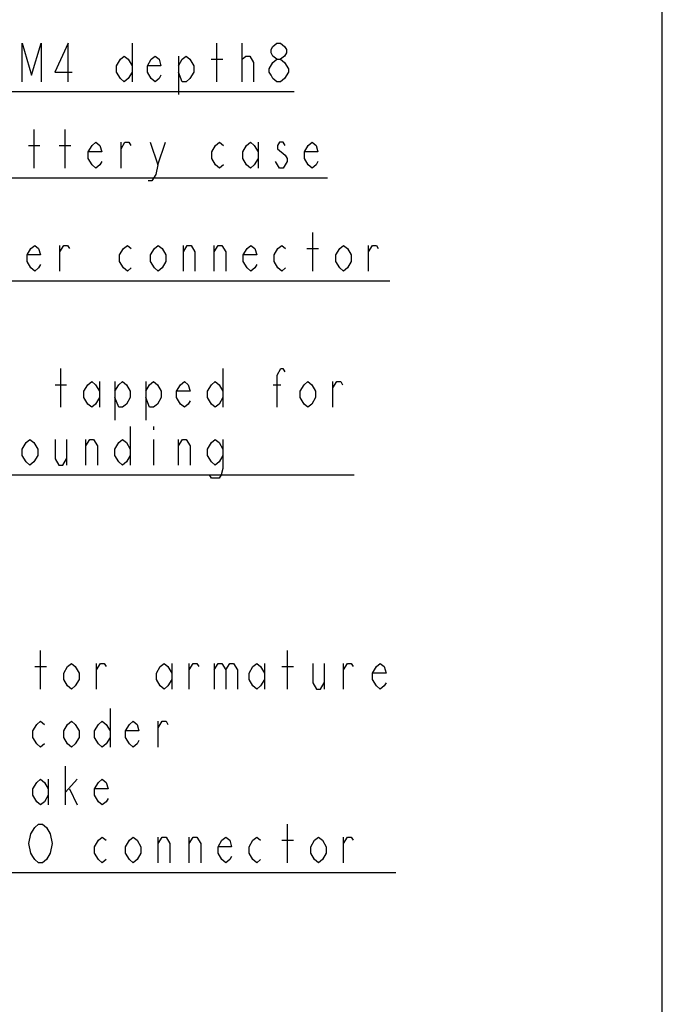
# Model space of a CAD drawing. Header units: millimetres. Extents: x 0 to 3360, y 0 to 2376.
# Tile 99 of 144: x 3044 to 3360, y 566 to 1051. Entities that reach past the tile are written whole.
import ezdxf

# ---------------------------------------------------------------- set-up
doc = ezdxf.new("R2010")
doc.units = ezdxf.units.MM
doc.header["$LTSCALE"] = 184.8
doc.layers.get('0').update_dxf_attribs({"linetype": 'CONTINUOUS'})
doc.layers.add('DRA_ITEM', color=7, linetype='CONTINUOUS')

msp = doc.modelspace()

# ---------------------------------------------------------------- linework, layer by layer
at = {"color": 7, "linetype": 'CONTINUOUS'}
msp.add_line((3360, 0), (3360, 2376), dxfattribs=at)
at = {"layer": 'DRA_ITEM', "color": 2, "linetype": 'CONTINUOUS'}
for p, q in [((3099.00938, 1039.42285), (3099.00938, 1020.42287)), ((3140.80942, 1020.42287), (3140.80942, 1039.42285)), ((3153.15923, 1020.42287), (3153.15923, 1039.42285)), ((3121.80935, 1033.08952), (3121.80935, 1014.08955)), ((3153.15923, 1031.50622), (3155.05928, 1033.08952)), ((3137.95925, 1031.50622), (3143.65939, 1031.50622)), ((3011.60933, 1015.67288), (3178.80933, 1015.67288)), ((3050.86503, 977.95181), (3050.86503, 996.95178)), ((3066.06521, 977.95181), (3066.06521, 996.95178)), ((3048.01506, 989.03515), (3053.71521, 989.03515)), ((3063.21504, 989.03515), (3068.91519, 989.03515)), ((3093.61521, 977.95181), (3093.61521, 990.61846)), ((3111.66516, 979.53511), (3115.46505, 990.61846)), ((3161.0652, 990.61846), (3161.0652, 977.95181)), ((3171.51516, 977.95181), (3169.61511, 981.11842)), ((3012.86513, 973.20177), (3195.26513, 973.20177)), ((3187.92469, 927.24009), (3187.92469, 946.24006)), ((3063.47467, 927.24009), (3063.47467, 939.90674)), ((3124.27459, 927.24009), (3124.27459, 939.90674)), ((3139.47457, 927.24009), (3139.47457, 939.90674)), ((3185.07472, 938.32343), (3190.77466, 938.32343)), ((3215.47468, 927.24009), (3215.47468, 939.90674)), ((3013.12462, 922.4901), (3225.92462, 922.4901)), ((3063.96911, 860.21471), (3063.96911, 879.21469)), ((3143.76911, 879.21469), (3143.76911, 860.21471)), ((3082.96919, 872.88136), (3082.96919, 860.21471)), ((3090.56918, 872.88136), (3090.56918, 853.88139)), ((3105.76916, 872.88136), (3105.76916, 853.88139)), ((3197.91917, 860.21471), (3197.91917, 872.88136)), ((3061.11914, 871.29806), (3066.81908, 871.29806)), ((3168.46913, 871.29806), (3172.26902, 871.29806)), ((3098.16917, 850.71478), (3098.16917, 831.7147)), ((3109.56905, 850.71478), (3109.56905, 849.13137)), ((3066.81908, 844.38145), (3066.81908, 831.7147)), ((3076.31912, 831.7147), (3076.31912, 844.38145)), ((3109.56905, 844.38145), (3109.56905, 831.7147)), ((3121.91906, 831.7147), (3121.91906, 844.38145)), ((3010.76911, 826.96474), (3208.36911, 826.96474)), ((3053.9855, 721.46213), (3053.9855, 740.46211)), ((3175.58555, 721.46213), (3175.58555, 740.46211)), ((3051.13553, 732.54548), (3056.83547, 732.54548)), ((3081.53549, 721.46213), (3081.53549, 734.12878)), ((3118.58552, 734.12878), (3118.58552, 721.46213)), ((3127.13543, 721.46213), (3127.13543, 734.12878)), ((3139.48544, 734.12878), (3139.48544, 721.46213)), ((3164.18546, 734.12878), (3164.18546, 721.46213)), ((3172.73537, 732.54548), (3178.43552, 732.54548)), ((3193.6355, 734.12878), (3193.6355, 721.46213)), ((3203.13554, 721.46213), (3203.13554, 734.12878)), ((3088.18556, 711.96209), (3088.18556, 692.96212)), ((3111.93545, 692.96212), (3111.93545, 705.62877)), ((3066.33551, 664.4621), (3066.33551, 683.46208)), ((3057.78539, 677.12875), (3057.78539, 664.4621)), ((3066.33551, 670.79543), (3072.03545, 677.12875)), ((3068.23556, 672.37874), (3072.03545, 664.4621)), ((3175.58555, 635.96209), (3175.58555, 654.96207)), ((3111.93545, 635.96209), (3111.93545, 648.62874)), ((3127.13543, 635.96209), (3127.13543, 648.62874)), ((3172.73537, 647.04543), (3178.43552, 647.04543)), ((3203.13554, 635.96209), (3203.13554, 648.62874)), ((3015.98547, 631.2121), (3228.78547, 631.2121))]:
    msp.add_line(p, q, dxfattribs=at)
for points in [[(3044.85932, 1020.42287), (3044.85932, 1039.42285), (3049.60934, 1023.58958), (3054.35936, 1039.42285), (3054.35936, 1020.42287)], [(3067.65929, 1020.42287), (3067.65929, 1039.42285), (3061.00942, 1025.17289), (3069.55934, 1025.17289)], [(3170.25926, 1031.50622), (3168.35941, 1033.08952), (3167.40929, 1034.67293), (3167.40929, 1036.25624), (3168.35941, 1037.83954), (3170.25926, 1039.42285), (3172.15931, 1039.42285), (3174.05936, 1037.83954), (3175.00928, 1036.25624), (3175.00928, 1034.67293), (3174.05936, 1033.08952), (3172.15931, 1031.50622)], [(3099.00938, 1025.17289), (3097.10933, 1022.00618), (3095.20928, 1020.42287), (3093.30923, 1022.00618), (3091.40938, 1025.17289), (3091.40938, 1028.3395), (3093.30923, 1031.50622), (3095.20928, 1033.08952), (3097.10933, 1031.50622), (3099.00938, 1028.3395)], [(3113.25923, 1023.58958), (3112.30931, 1022.00618), (3110.40926, 1020.42287), (3108.50941, 1022.00618), (3106.60937, 1025.17289), (3106.60937, 1028.3395), (3108.50941, 1031.50622), (3110.40926, 1033.08952), (3112.30931, 1031.50622), (3113.25923, 1028.3395), (3106.60937, 1028.3395)], [(3121.80935, 1028.3395), (3123.70939, 1031.50622), (3125.60924, 1033.08952), (3127.50929, 1031.50622), (3129.40934, 1028.3395), (3129.40934, 1025.17289), (3127.50929, 1022.00618), (3125.60924, 1020.42287), (3123.70939, 1020.42287), (3121.80935, 1025.17289)], [(3155.05928, 1033.08952), (3156.95933, 1033.08952), (3158.85938, 1029.92291), (3158.85938, 1020.42287)], [(3166.45937, 1026.7562), (3168.35941, 1029.92291), (3170.25926, 1031.50622), (3172.15931, 1031.50622), (3174.05936, 1029.92291), (3175.9594, 1026.7562)], [(3170.25926, 1020.42287), (3168.35941, 1022.00618), (3167.40929, 1023.58958), (3166.45937, 1025.17289), (3166.45937, 1026.7562)], [(3175.9594, 1026.7562), (3175.9594, 1025.17289), (3174.05936, 1022.00618)], [(3174.05936, 1022.00618), (3172.15931, 1020.42287), (3170.25926, 1020.42287)], [(3084.11517, 981.11842), (3083.16504, 979.53511), (3081.2652, 977.95181), (3079.36515, 979.53511), (3077.4651, 982.70172), (3077.4651, 985.86844), (3079.36515, 989.03515), (3081.2652, 990.61846), (3083.16504, 989.03515), (3084.11517, 985.86844), (3077.4651, 985.86844)], [(3093.61521, 987.45174), (3095.51505, 990.61846), (3097.4151, 990.61846), (3098.36522, 989.03515)], [(3107.86506, 990.61846), (3111.66516, 979.53511), (3110.71503, 974.78509), (3108.81519, 971.61848), (3106.91514, 971.61848)], [(3143.96517, 979.53511), (3142.06512, 977.95181), (3140.16507, 979.53511), (3138.26522, 982.70172), (3138.26522, 985.86844), (3140.16507, 989.03515), (3142.06512, 990.61846), (3143.96517, 989.03515)], [(3161.0652, 982.70172), (3159.16515, 979.53511), (3157.2651, 977.95181), (3155.36505, 979.53511), (3153.46521, 982.70172), (3153.46521, 985.86844), (3155.36505, 989.03515), (3157.2651, 990.61846), (3159.16515, 989.03515), (3161.0652, 985.86844)], [(3174.36513, 989.03515), (3173.41521, 990.61846), (3171.51516, 990.61846), (3170.56503, 989.03515), (3170.56503, 987.45174)], [(3190.51503, 981.11842), (3189.56511, 979.53511), (3187.66506, 977.95181), (3185.76521, 979.53511), (3183.86517, 982.70172), (3183.86517, 985.86844), (3185.76521, 989.03515), (3187.66506, 990.61846), (3189.56511, 989.03515), (3190.51503, 985.86844), (3183.86517, 985.86844)], [(3170.56503, 987.45174), (3174.36513, 984.28513), (3175.31505, 982.70172), (3175.31505, 981.11842)], [(3175.31505, 981.11842), (3173.41521, 977.95181), (3171.51516, 977.95181)], [(3053.97463, 930.4068), (3053.02471, 928.82339), (3051.12466, 927.24009), (3049.22461, 928.82339), (3047.32456, 931.99011), (3047.32456, 935.15672), (3049.22461, 938.32343), (3051.12466, 939.90674), (3053.02471, 938.32343), (3053.97463, 935.15672), (3047.32456, 935.15672)], [(3063.47467, 936.74013), (3065.37472, 939.90674), (3067.27456, 939.90674), (3068.22469, 938.32343)], [(3098.62465, 928.82339), (3096.7246, 927.24009), (3094.82455, 928.82339), (3092.92471, 931.99011), (3092.92471, 935.15672), (3094.82455, 938.32343), (3096.7246, 939.90674), (3098.62465, 938.32343)], [(3115.72468, 931.99011), (3113.82463, 928.82339), (3111.92458, 927.24009), (3110.02453, 928.82339), (3108.12469, 931.99011), (3108.12469, 935.15672), (3110.02453, 938.32343), (3111.92458, 939.90674), (3113.82463, 938.32343), (3115.72468, 935.15672), (3115.72468, 931.99011)], [(3124.27459, 936.74013), (3126.17464, 939.90674), (3128.07469, 939.90674), (3129.97453, 936.74013), (3129.97453, 927.24009)], [(3139.47457, 936.74013), (3141.37462, 939.90674), (3143.27467, 939.90674), (3145.17472, 936.74013), (3145.17472, 927.24009)], [(3160.3747, 930.4068), (3159.42457, 928.82339), (3157.52452, 927.24009), (3155.62468, 928.82339), (3153.72463, 931.99011), (3153.72463, 935.15672), (3155.62468, 938.32343), (3157.52452, 939.90674), (3159.42457, 938.32343), (3160.3747, 935.15672), (3153.72463, 935.15672)], [(3174.62455, 928.82339), (3172.72471, 927.24009), (3170.82466, 928.82339), (3168.92461, 931.99011), (3168.92461, 935.15672), (3170.82466, 938.32343), (3172.72471, 939.90674), (3174.62455, 938.32343)], [(3206.92456, 931.99011), (3205.02472, 928.82339), (3203.12467, 927.24009), (3201.22462, 928.82339), (3199.32457, 931.99011), (3199.32457, 935.15672), (3201.22462, 938.32343), (3203.12467, 939.90674), (3205.02472, 938.32343), (3206.92456, 935.15672), (3206.92456, 931.99011)], [(3215.47468, 936.74013), (3217.37452, 939.90674), (3219.27457, 939.90674), (3220.2247, 938.32343)], [(3170.36918, 860.21471), (3170.36918, 876.04808), (3172.26902, 879.21469), (3173.21915, 879.21469), (3174.16907, 877.63138)], [(3082.96919, 864.96473), (3081.06914, 861.79812), (3079.16909, 860.21471), (3077.26904, 861.79812), (3075.3692, 864.96473), (3075.3692, 868.13145), (3077.26904, 871.29806), (3079.16909, 872.88136), (3081.06914, 871.29806), (3082.96919, 868.13145)], [(3090.56918, 868.13145), (3092.46902, 871.29806), (3094.36907, 872.88136), (3096.26912, 871.29806), (3098.16917, 868.13145), (3098.16917, 864.96473), (3096.26912, 861.79812), (3094.36907, 860.21471), (3092.46902, 860.21471), (3090.56918, 864.96473)], [(3105.76916, 868.13145), (3107.66921, 871.29806), (3109.56905, 872.88136), (3111.4691, 871.29806), (3113.36915, 868.13145), (3113.36915, 864.96473), (3111.4691, 861.79812), (3109.56905, 860.21471), (3107.66921, 860.21471), (3105.76916, 864.96473)], [(3127.61921, 863.38143), (3126.66908, 861.79812), (3124.76903, 860.21471), (3122.86919, 861.79812), (3120.96914, 864.96473), (3120.96914, 868.13145), (3122.86919, 871.29806), (3124.76903, 872.88136), (3126.66908, 871.29806), (3127.61921, 868.13145), (3120.96914, 868.13145)], [(3143.76911, 864.96473), (3141.86906, 861.79812), (3139.96901, 860.21471), (3138.06917, 861.79812), (3136.16912, 864.96473), (3136.16912, 868.13145), (3138.06917, 871.29806), (3139.96901, 872.88136), (3141.86906, 871.29806), (3143.76911, 868.13145)], [(3189.36905, 864.96473), (3187.46921, 861.79812), (3185.56916, 860.21471), (3183.66911, 861.79812), (3181.76906, 864.96473), (3181.76906, 868.13145), (3183.66911, 871.29806), (3185.56916, 872.88136), (3187.46921, 871.29806), (3189.36905, 868.13145), (3189.36905, 864.96473)], [(3197.91917, 869.71475), (3199.81901, 872.88136), (3201.71906, 872.88136), (3202.66919, 871.29806)], [(3052.56902, 836.46472), (3050.66918, 833.29811), (3048.76913, 831.7147), (3046.86908, 833.29811), (3044.96903, 836.46472), (3044.96903, 839.63143), (3046.86908, 842.79804), (3048.76913, 844.38145), (3050.66918, 842.79804), (3052.56902, 839.63143), (3052.56902, 836.46472)], [(3061.11914, 844.38145), (3061.11914, 834.88141), (3063.01919, 831.7147), (3064.91903, 831.7147), (3066.81908, 834.88141)], [(3076.31912, 841.21474), (3078.21917, 844.38145), (3080.11901, 844.38145), (3082.01906, 841.21474), (3082.01906, 831.7147)], [(3098.16917, 836.46472), (3096.26912, 833.29811), (3094.36907, 831.7147), (3092.46902, 833.29811), (3090.56918, 836.46472), (3090.56918, 839.63143), (3092.46902, 842.79804), (3094.36907, 844.38145), (3096.26912, 842.79804), (3098.16917, 839.63143)], [(3121.91906, 841.21474), (3123.81911, 844.38145), (3125.71916, 844.38145), (3127.61921, 841.21474), (3127.61921, 831.7147)], [(3143.76911, 836.46472), (3141.86906, 833.29811), (3139.96901, 831.7147), (3138.06917, 833.29811), (3136.16912, 836.46472), (3136.16912, 839.63143), (3138.06917, 842.79804), (3139.96901, 844.38145), (3141.86906, 842.79804), (3143.76911, 839.63143)], [(3143.76911, 844.38145), (3143.76911, 830.13139), (3142.81919, 826.96478), (3141.86906, 825.38137), (3138.06917, 825.38137), (3137.11904, 826.96478)], [(3072.98537, 726.21205), (3071.08553, 723.04544), (3069.18548, 721.46213), (3067.28543, 723.04544), (3065.38538, 726.21205), (3065.38538, 729.37876), (3067.28543, 732.54548), (3069.18548, 734.12878), (3071.08553, 732.54548), (3072.98537, 729.37876), (3072.98537, 726.21205)], [(3081.53549, 730.96207), (3083.43554, 734.12878), (3085.33538, 734.12878), (3086.28551, 732.54548)], [(3118.58552, 726.21205), (3116.68547, 723.04544), (3114.78542, 721.46213), (3112.88537, 723.04544), (3110.98553, 726.21205), (3110.98553, 729.37876), (3112.88537, 732.54548), (3114.78542, 734.12878), (3116.68547, 732.54548), (3118.58552, 729.37876)], [(3127.13543, 730.96207), (3129.03548, 734.12878), (3130.93553, 734.12878), (3131.88545, 732.54548)], [(3139.48544, 730.96207), (3141.38549, 734.12878), (3143.28554, 734.12878), (3145.18538, 730.96207), (3145.18538, 721.46213)], [(3145.18538, 730.96207), (3147.08543, 734.12878), (3148.98548, 734.12878), (3150.88553, 730.96207), (3150.88553, 721.46213)], [(3164.18546, 726.21205), (3162.28541, 723.04544), (3160.38557, 721.46213), (3158.48552, 723.04544), (3156.58547, 726.21205), (3156.58547, 729.37876), (3158.48552, 732.54548), (3160.38557, 734.12878), (3162.28541, 732.54548), (3164.18546, 729.37876)], [(3187.93556, 734.12878), (3187.93556, 724.62875), (3189.8354, 721.46213), (3191.73545, 721.46213), (3193.6355, 724.62875)], [(3203.13554, 730.96207), (3205.03538, 734.12878), (3206.93543, 734.12878), (3207.88556, 732.54548)], [(3224.03546, 724.62875), (3223.08554, 723.04544), (3221.18549, 721.46213), (3219.28544, 723.04544), (3217.38539, 726.21205), (3217.38539, 729.37876), (3219.28544, 732.54548), (3221.18549, 734.12878), (3223.08554, 732.54548), (3224.03546, 729.37876), (3217.38539, 729.37876)], [(3055.88555, 694.54542), (3053.9855, 692.96212), (3052.08545, 694.54542), (3050.1854, 697.71214), (3050.1854, 700.87875), (3052.08545, 704.04546), (3053.9855, 705.62877), (3055.88555, 704.04546)], [(3072.98537, 697.71214), (3071.08553, 694.54542), (3069.18548, 692.96212), (3067.28543, 694.54542), (3065.38538, 697.71214), (3065.38538, 700.87875), (3067.28543, 704.04546), (3069.18548, 705.62877), (3071.08553, 704.04546), (3072.98537, 700.87875), (3072.98537, 697.71214)], [(3088.18556, 697.71214), (3086.28551, 694.54542), (3084.38546, 692.96212), (3082.48541, 694.54542), (3080.58557, 697.71214), (3080.58557, 700.87875), (3082.48541, 704.04546), (3084.38546, 705.62877), (3086.28551, 704.04546), (3088.18556, 700.87875)], [(3102.43541, 696.12873), (3101.48549, 694.54542), (3099.58544, 692.96212), (3097.68539, 694.54542), (3095.78555, 697.71214), (3095.78555, 700.87875), (3097.68539, 704.04546), (3099.58544, 705.62877), (3101.48549, 704.04546), (3102.43541, 700.87875), (3095.78555, 700.87875)], [(3111.93545, 702.46206), (3113.8355, 705.62877), (3115.73555, 705.62877), (3116.68547, 704.04546)], [(3057.78539, 669.21212), (3055.88555, 666.04541), (3053.9855, 664.4621), (3052.08545, 666.04541), (3050.1854, 669.21212), (3050.1854, 672.37874), (3052.08545, 675.54545), (3053.9855, 677.12875), (3055.88555, 675.54545), (3057.78539, 672.37874)], [(3087.23543, 667.62882), (3086.28551, 666.04541), (3084.38546, 664.4621), (3082.48541, 666.04541), (3080.58557, 669.21212), (3080.58557, 672.37874), (3082.48541, 675.54545), (3084.38546, 677.12875), (3086.28551, 675.54545), (3087.23543, 672.37874), (3080.58557, 672.37874)], [(3049.23548, 650.21215), (3051.13553, 653.37876), (3053.03537, 654.96207), (3054.93542, 654.96207), (3056.83547, 653.37876), (3058.73552, 650.21215)], [(3056.83547, 637.5454), (3054.93542, 635.96209), (3053.03537, 635.96209), (3051.13553, 637.5454), (3050.1854, 639.1288), (3049.23548, 640.71211), (3048.28556, 645.46213), (3049.23548, 650.21215)], [(3058.73552, 650.21215), (3059.68544, 645.46213), (3058.73552, 640.71211), (3056.83547, 637.5454)], [(3086.28551, 637.5454), (3084.38546, 635.96209), (3082.48541, 637.5454), (3080.58557, 640.71211), (3080.58557, 643.87872), (3082.48541, 647.04543), (3084.38546, 648.62874), (3086.28551, 647.04543)], [(3103.38554, 640.71211), (3101.48549, 637.5454), (3099.58544, 635.96209), (3097.68539, 637.5454), (3095.78555, 640.71211), (3095.78555, 643.87872), (3097.68539, 647.04543), (3099.58544, 648.62874), (3101.48549, 647.04543), (3103.38554, 643.87872), (3103.38554, 640.71211)], [(3111.93545, 645.46213), (3113.8355, 648.62874), (3115.73555, 648.62874), (3117.63539, 645.46213), (3117.63539, 635.96209)], [(3127.13543, 645.46213), (3129.03548, 648.62874), (3130.93553, 648.62874), (3132.83537, 645.46213), (3132.83537, 635.96209)], [(3148.03556, 639.1288), (3147.08543, 637.5454), (3145.18538, 635.96209), (3143.28554, 637.5454), (3141.38549, 640.71211), (3141.38549, 643.87872), (3143.28554, 647.04543), (3145.18538, 648.62874), (3147.08543, 647.04543), (3148.03556, 643.87872), (3141.38549, 643.87872)], [(3162.28541, 637.5454), (3160.38557, 635.96209), (3158.48552, 637.5454), (3156.58547, 640.71211), (3156.58547, 643.87872), (3158.48552, 647.04543), (3160.38557, 648.62874), (3162.28541, 647.04543)], [(3194.58542, 640.71211), (3192.68537, 637.5454), (3190.78553, 635.96209), (3188.88548, 637.5454), (3186.98543, 640.71211), (3186.98543, 643.87872), (3188.88548, 647.04543), (3190.78553, 648.62874), (3192.68537, 647.04543), (3194.58542, 643.87872), (3194.58542, 640.71211)], [(3203.13554, 645.46213), (3205.03538, 648.62874), (3206.93543, 648.62874), (3207.88556, 647.04543)]]:
    msp.add_lwpolyline(points, dxfattribs=at)

doc.saveas('drawing.dxf')
